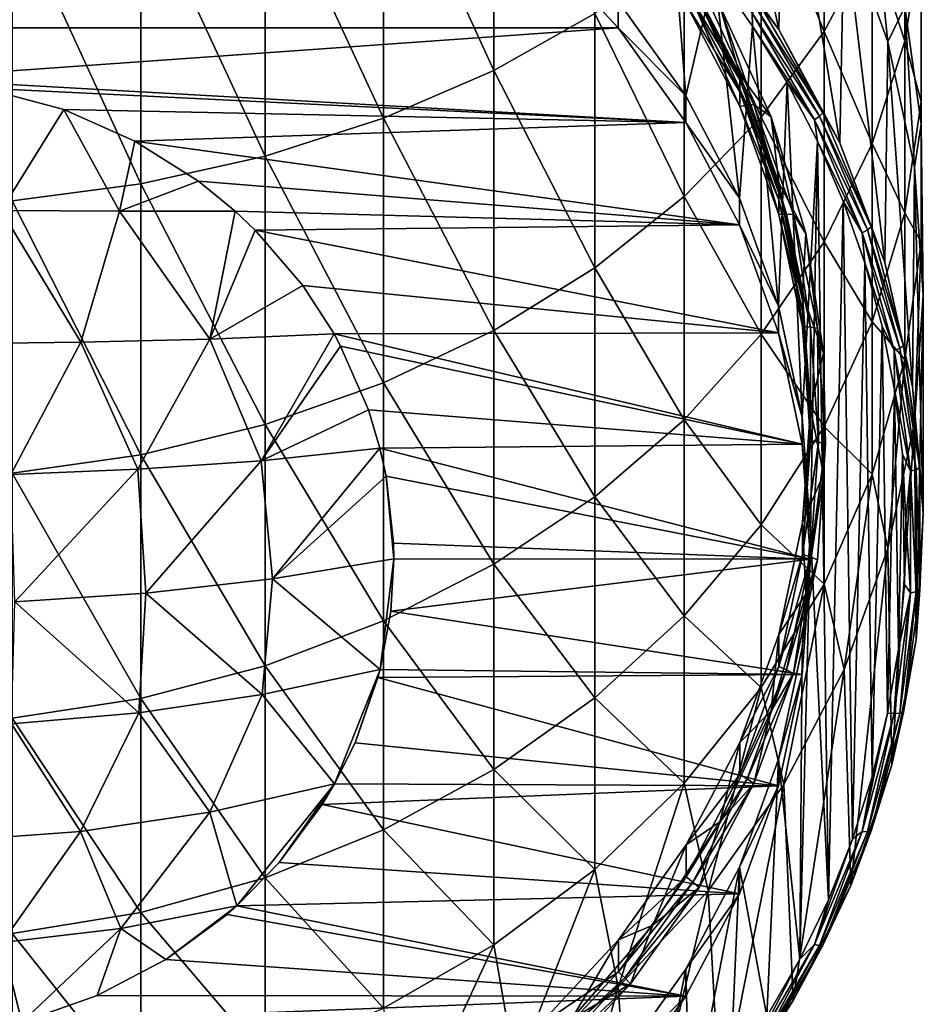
# Model space of a CAD drawing. Header units: metres. Extents: x -24 to 24, y -207 to 24.
# Tile 5 of 59: x 2 to 12, y -201 to -190. Entities that reach past the tile are written whole.
import ezdxf

# ---------------------------------------------------------------- set-up
doc = ezdxf.new("R2010")
doc.units = ezdxf.units.M
doc.layers.add('solid_12421093', color=7, linetype='CONTINUOUS')

msp = doc.modelspace()

# ---------------------------------------------------------------- linework, layer by layer
at = {"layer": 'solid_12421093'}
for points in [[(9.461586, -188.760864, 235.658691), (9.52024, -186.164352, 243.014221), (10.3371, -189.96962, 236.098648)], [(10.3371, -189.96962, 236.098648), (9.52024, -186.164352, 243.014221), (10.392304, -187.390778, 243.460602)], [(7.053423, -190.439728, 266.566437), (7.053423, -187.167343, 269.353394), (5.781044, -187.661407, 269.992065)], [(7.053423, -190.439728, 266.566437), (8.214565, -189.783218, 265.865234), (7.053423, -187.167343, 269.353394)], [(10.857924, -189.991272, 260.437408), (10.857924, -187.2966, 263.20932), (10.131935, -188.199158, 264.17334)], [(10.3371, -189.96962, 236.098648), (10.392304, -187.390778, 243.460602), (11.03881, -191.274673, 236.573639)], [(11.03881, -191.274673, 236.573639), (10.392304, -187.390778, 243.460602), (11.086555, -188.713684, 243.942093)], [(10.857924, -189.991272, 260.437408), (11.412678, -188.941803, 259.509064), (10.857924, -187.2966, 263.20932)], [(5.781044, -190.991608, 267.155884), (5.781044, -187.661407, 269.992065), (4.417495, -188.054001, 270.499573)], [(5.781044, -190.991608, 267.155884), (7.053423, -190.439728, 266.566437), (5.781044, -187.661407, 269.992065)], [(11.787447, -190.102341, 255.738831), (11.787447, -187.848526, 258.541962), (11.412678, -188.941803, 259.509064)], [(11.787447, -190.102341, 255.738831), (11.97632, -188.894409, 254.857803), (11.787447, -187.848526, 258.541962)], [(4.417495, -191.430145, 267.624268), (4.417495, -188.054001, 270.499573), (2.984279, -188.338943, 270.86792)], [(4.417495, -191.430145, 267.624268), (5.781044, -190.991608, 267.155884), (4.417495, -188.054001, 270.499573)], [(10.131935, -190.980392, 261.312347), (10.131935, -188.199158, 264.17334), (9.246159, -189.03241, 265.063293)], [(10.131935, -190.980392, 261.312347), (10.857924, -189.991272, 260.437408), (10.131935, -188.199158, 264.17334)], [(2.984279, -191.748413, 267.964203), (2.984279, -188.338943, 270.86792), (1.503999, -188.511719, 271.091278)], [(2.984279, -191.748413, 267.964203), (4.417495, -191.430145, 267.624268), (2.984279, -188.338943, 270.86792)], [(11.59111, -190.110413, 244.45047), (11.086555, -188.713684, 243.942093), (11.412678, -188.388336, 247.013092)], [(11.59111, -190.110413, 244.45047), (11.412678, -188.388336, 247.013092), (11.787447, -189.707687, 247.637451)], [(1.503999, -191.941406, 268.170349), (2.984279, -191.748413, 267.964203), (1.503999, -188.511719, 271.091278)], [(9.26319, -190.732483, 236.163467), (8.485806, -189.642105, 235.766602), (9.108085, -188.716324, 235.429642)], [(9.26319, -190.732483, 236.163467), (9.108085, -188.716324, 235.429642), (9.593213, -189.308594, 235.645203)], [(9.461586, -188.760864, 235.658691), (10.3371, -189.96962, 236.098648), (10.119081, -189.688385, 235.914825)], [(11.03881, -191.274673, 236.573639), (11.086555, -188.713684, 243.942093), (11.554915, -192.654068, 237.075699)], [(11.554915, -192.654068, 237.075699), (11.086555, -188.713684, 243.942093), (11.59111, -190.110413, 244.45047)], [(-7.565871, -188.963074, 234.561691), (7.566139, -188.963318, 234.561783), (-8.485806, -189.949921, 234.920868)], [(-8.485806, -189.949921, 234.920868), (7.566139, -188.963318, 234.561783), (8.48603, -189.950195, 234.920975)], [(8.48603, -189.950195, 234.920975), (7.566139, -188.963318, 234.561783), (8.485806, -189.642105, 235.766602)], [(11.412678, -191.281631, 256.598938), (11.412678, -188.941803, 259.509064), (10.857924, -189.991272, 260.437408)], [(11.412678, -191.281631, 256.598938), (11.787447, -190.102341, 255.738831), (11.412678, -188.941803, 259.509064)], [(11.97632, -190.797531, 251.972717), (11.97632, -188.894409, 254.857803), (11.787447, -190.102341, 255.738831)], [(11.97632, -190.797531, 251.972717), (11.97632, -189.501968, 251.202988), (11.97632, -188.894409, 254.857803)], [(9.246159, -191.89357, 262.120117), (9.246159, -189.03241, 265.063293), (8.214565, -189.783218, 265.865234)], [(9.246159, -191.89357, 262.120117), (10.131935, -190.980392, 261.312347), (9.246159, -189.03241, 265.063293)], [(9.881443, -191.910797, 236.592331), (9.26319, -190.732483, 236.163467), (9.593213, -189.308594, 235.645203)], [(9.266472, -189.369659, 239.924149), (9.266472, -189.309799, 240.088593), (9.885511, -190.489395, 240.517929)], [(9.266472, -189.309799, 240.088593), (9.655752, -189.695541, 240.042755), (9.885511, -190.489395, 240.517929)], [(9.881443, -191.910797, 236.592331), (9.593213, -189.308594, 235.645203), (10.032657, -189.928864, 235.870972)], [(10.027569, -189.779999, 235.832932), (10.032657, -189.928864, 235.870972), (9.593213, -189.308594, 235.645203)], [(9.266472, -189.50647, 239.548264), (9.266472, -189.369659, 239.924149), (9.885511, -190.54924, 240.353485)], [(9.885511, -190.54924, 240.353485), (9.266472, -189.369659, 239.924149), (9.885511, -190.489395, 240.517929)], [(9.266472, -189.50647, 239.548264), (9.885511, -190.54924, 240.353485), (9.885511, -190.68605, 239.9776)], [(9.266472, -189.50647, 239.548264), (9.885511, -190.68605, 239.9776), (9.266472, -189.677155, 239.0793)], [(11.97632, -191.059082, 248.276993), (11.787447, -189.707687, 247.637451), (11.97632, -189.501968, 251.202988)], [(11.97632, -191.059082, 248.276993), (11.97632, -189.501968, 251.202988), (11.97632, -190.797531, 251.972717)], [(8.48603, -189.950195, 234.920975), (8.485806, -189.642105, 235.766602), (9.26319, -190.732483, 236.163467)], [(9.266472, -189.677155, 239.0793), (9.885511, -190.85675, 239.508621), (9.345818, -189.651993, 239.014496)], [(9.885511, -190.68605, 239.9776), (9.885511, -190.85675, 239.508621), (9.266472, -189.677155, 239.0793)], [(9.418026, -189.634918, 238.939514), (9.345818, -189.651993, 239.014496), (9.970158, -190.841675, 239.44751)], [(9.885511, -190.85675, 239.508621), (9.970158, -190.841675, 239.44751), (9.345818, -189.651993, 239.014496)], [(10.04719, -190.833801, 239.37587), (9.418026, -189.634918, 238.939514), (9.970158, -190.841675, 239.44751)], [(9.655752, -189.695541, 240.042755), (9.418026, -189.634918, 238.939514), (10.04719, -190.833801, 239.37587)], [(8.214565, -192.71637, 262.847961), (8.214565, -189.783218, 265.865234), (7.053423, -190.439728, 266.566437)], [(8.214565, -192.71637, 262.847961), (9.246159, -191.89357, 262.120117), (8.214565, -189.783218, 265.865234)], [(10.247087, -190.974823, 240.508377), (9.655752, -189.695541, 240.042755), (10.04719, -190.833801, 239.37587)], [(9.885511, -190.489395, 240.517929), (9.655752, -189.695541, 240.042755), (10.247087, -190.974823, 240.508377)], [(10.082429, -189.732452, 235.861755), (10.804871, -190.967316, 236.311218), (10.027569, -189.779999, 235.832932)], [(10.027569, -189.779999, 235.832932), (10.74608, -191.008148, 236.279938), (10.032657, -189.928864, 235.870972)], [(10.804871, -190.967316, 236.311218), (10.74608, -191.008148, 236.279938), (10.027569, -189.779999, 235.832932)], [(10.119081, -189.688385, 235.914825), (10.84415, -190.927734, 236.365921), (10.082429, -189.732452, 235.861755)], [(10.84415, -190.927734, 236.365921), (10.804871, -190.967316, 236.311218), (10.082429, -189.732452, 235.861755)], [(10.3371, -189.96962, 236.098648), (10.84415, -190.927734, 236.365921), (10.119081, -189.688385, 235.914825)], [(11.897338, -191.557083, 244.97702), (11.59111, -190.110413, 244.45047), (11.787447, -189.707687, 247.637451)], [(11.897338, -191.557083, 244.97702), (11.787447, -189.707687, 247.637451), (11.97632, -191.059082, 248.276993)], [(0.252183, -190.5345, 235.133636), (-8.485806, -189.949921, 234.920868), (8.48603, -189.950195, 234.920975)], [(0.252183, -190.5345, 235.133636), (8.48603, -189.950195, 234.920975), (9.263359, -191.040573, 235.317841)], [(9.263359, -191.040573, 235.317841), (8.48603, -189.950195, 234.920975), (9.26319, -190.732483, 236.163467)], [(10.333362, -193.15564, 237.045425), (9.881443, -191.910797, 236.592331), (10.032657, -189.928864, 235.870972)], [(10.333362, -193.15564, 237.045425), (10.032657, -189.928864, 235.870972), (10.4298, -190.580765, 236.108246)], [(10.74608, -191.008148, 236.279938), (10.4298, -190.580765, 236.108246), (10.032657, -189.928864, 235.870972)], [(10.857924, -192.413666, 257.424591), (10.857924, -189.991272, 260.437408), (10.131935, -190.980392, 261.312347)], [(10.3371, -189.96962, 236.098648), (11.03881, -191.274673, 236.573639), (10.84415, -190.927734, 236.365921)], [(10.857924, -192.413666, 257.424591), (11.412678, -191.281631, 256.598938), (10.857924, -189.991272, 260.437408)], [(11.787447, -192.082886, 252.736374), (11.787447, -190.102341, 255.738831), (11.412678, -191.281631, 256.598938)], [(11.554915, -192.654068, 237.075699), (11.59111, -190.110413, 244.45047), (11.876741, -194.084625, 237.596375)], [(11.876741, -194.084625, 237.596375), (11.59111, -190.110413, 244.45047), (11.897338, -191.557083, 244.97702)], [(11.787447, -192.082886, 252.736374), (11.97632, -190.797531, 251.972717), (11.787447, -190.102341, 255.738831)], [(7.053423, -193.435867, 263.484406), (7.053423, -190.439728, 266.566437), (5.781044, -190.991608, 267.155884)], [(7.053423, -193.435867, 263.484406), (8.214565, -192.71637, 262.847961), (7.053423, -190.439728, 266.566437)], [(1.172293, -190.644028, 235.173508), (0.252183, -190.5345, 235.133636), (9.263359, -191.040573, 235.317841)], [(9.885511, -190.54924, 240.353485), (9.885511, -190.489395, 240.517929), (10.335406, -191.734818, 240.971222)], [(9.885511, -190.489395, 240.517929), (10.247087, -190.974823, 240.508377), (10.335406, -191.734818, 240.971222)], [(9.885511, -190.68605, 239.9776), (9.885511, -190.54924, 240.353485), (10.335406, -191.794662, 240.806778)], [(10.335406, -191.794662, 240.806778), (9.885511, -190.54924, 240.353485), (10.335406, -191.734818, 240.971222)], [(10.604622, -194.437088, 237.511826), (10.333362, -193.15564, 237.045425), (10.4298, -190.580765, 236.108246)], [(10.604622, -194.437088, 237.511826), (10.4298, -190.580765, 236.108246), (10.779702, -191.25563, 236.353867)], [(10.74608, -191.008148, 236.279938), (10.779702, -191.25563, 236.353867), (10.4298, -190.580765, 236.108246)], [(1.172293, -190.644028, 235.173508), (9.263359, -191.040573, 235.317841), (2.097514, -190.891983, 235.263763)], [(1.376775, -192.053406, 235.056808), (1.172293, -190.644028, 235.173508), (2.097514, -190.891983, 235.263763)], [(9.885511, -190.68605, 239.9776), (10.335406, -191.794662, 240.806778), (10.335406, -191.931473, 240.430893)], [(9.885511, -190.68605, 239.9776), (10.335406, -191.931473, 240.430893), (9.885511, -190.85675, 239.508621)], [(9.263359, -191.040573, 235.317841), (9.26319, -190.732483, 236.163467), (9.881443, -191.910797, 236.592331)], [(11.97632, -192.421219, 248.921616), (11.97632, -190.797531, 251.972717), (11.787447, -192.082886, 252.736374)], [(11.97632, -192.421219, 248.921616), (11.97632, -191.059082, 248.276993), (11.97632, -190.797531, 251.972717)], [(1.376775, -192.053406, 235.056808), (2.097514, -190.891983, 235.263763), (2.738039, -192.062271, 235.293945)], [(2.91598, -191.25676, 235.39653), (2.097514, -190.891983, 235.263763), (9.263359, -191.040573, 235.317841)], [(2.738039, -192.062271, 235.293945), (2.097514, -190.891983, 235.263763), (2.91598, -191.25676, 235.39653)], [(9.885511, -190.85675, 239.508621), (10.335406, -192.102173, 239.961929), (9.970158, -190.841675, 239.44751)], [(10.335406, -191.931473, 240.430893), (10.335406, -192.102173, 239.961929), (9.885511, -190.85675, 239.508621)], [(10.04719, -190.833801, 239.37587), (9.970158, -190.841675, 239.44751), (10.423905, -192.097763, 239.904678)], [(10.335406, -192.102173, 239.961929), (10.423905, -192.097763, 239.904678), (9.970158, -190.841675, 239.44751)], [(10.504443, -192.099594, 239.836578), (10.04719, -190.833801, 239.37587), (10.423905, -192.097763, 239.904678)], [(10.247087, -190.974823, 240.508377), (10.04719, -190.833801, 239.37587), (10.504443, -192.099594, 239.836578)], [(5.781044, -194.040665, 264.019409), (5.781044, -190.991608, 267.155884), (4.417495, -191.430145, 267.624268)], [(5.781044, -194.040665, 264.019409), (7.053423, -193.435867, 263.484406), (5.781044, -190.991608, 267.155884)], [(10.131935, -193.480591, 258.202789), (10.131935, -190.980392, 261.312347), (9.246159, -191.89357, 262.120117)], [(10.131935, -193.480591, 258.202789), (10.857924, -192.413666, 257.424591), (10.131935, -190.980392, 261.312347)], [(10.647539, -192.317871, 240.997208), (10.247087, -190.974823, 240.508377), (10.504443, -192.099594, 239.836578)], [(10.335406, -191.734818, 240.971222), (10.247087, -190.974823, 240.508377), (10.647539, -192.317871, 240.997208)], [(10.804871, -190.967316, 236.311218), (11.356914, -192.277527, 236.788101), (10.74608, -191.008148, 236.279938)], [(10.74608, -191.008148, 236.279938), (11.295119, -192.311234, 236.754211), (10.779702, -191.25563, 236.353867)], [(11.356914, -192.277527, 236.788101), (11.295119, -192.311234, 236.754211), (10.74608, -191.008148, 236.279938)], [(10.84415, -190.927734, 236.365921), (11.398199, -192.242722, 236.844528), (10.804871, -190.967316, 236.311218)], [(11.398199, -192.242722, 236.844528), (11.356914, -192.277527, 236.788101), (10.804871, -190.967316, 236.311218)], [(11.03881, -191.274673, 236.573639), (11.398199, -192.242722, 236.844528), (10.84415, -190.927734, 236.365921)], [(2.91598, -191.25676, 235.39653), (9.263359, -191.040573, 235.317841), (9.881553, -192.218872, 235.746704)], [(9.881553, -192.218872, 235.746704), (9.263359, -191.040573, 235.317841), (9.881443, -191.910797, 236.592331)], [(12, -193.028931, 245.512726), (11.897338, -191.557083, 244.97702), (11.97632, -191.059082, 248.276993)], [(12, -193.028931, 245.512726), (11.97632, -191.059082, 248.276993), (11.97632, -192.421219, 248.921616)], [(2.738039, -192.062271, 235.293945), (2.91598, -191.25676, 235.39653), (3.648447, -191.717102, 235.564072)], [(3.648447, -191.717102, 235.564072), (2.91598, -191.25676, 235.39653), (9.881553, -192.218872, 235.746704)], [(10.7, -195.765091, 237.995178), (10.604622, -194.437088, 237.511826), (10.779702, -191.25563, 236.353867)], [(10.7, -195.765091, 237.995178), (10.779702, -191.25563, 236.353867), (10.907066, -199.995499, 239.534927)], [(10.779702, -191.25563, 236.353867), (11.077704, -191.945618, 236.605011), (10.907066, -199.995499, 239.534927)], [(11.295119, -192.311234, 236.754211), (11.077704, -191.945618, 236.605011), (10.779702, -191.25563, 236.353867)], [(11.412678, -193.337738, 253.481903), (11.412678, -191.281631, 256.598938), (10.857924, -192.413666, 257.424591)], [(11.03881, -191.274673, 236.573639), (11.554915, -192.654068, 237.075699), (11.398199, -192.242722, 236.844528)], [(11.412678, -193.337738, 253.481903), (11.787447, -192.082886, 252.736374), (11.412678, -191.281631, 256.598938)], [(4.417495, -194.521255, 264.44455), (4.417495, -191.430145, 267.624268), (2.984279, -191.748413, 267.964203)], [(4.417495, -194.521255, 264.44455), (5.781044, -194.040665, 264.019409), (4.417495, -191.430145, 267.624268)], [(11.876741, -194.084625, 237.596375), (11.897338, -191.557083, 244.97702), (11.998875, -195.542282, 238.126923)], [(11.998875, -195.542282, 238.126923), (11.897338, -191.557083, 244.97702), (12, -193.028931, 245.512726)], [(2.738039, -192.062271, 235.293945), (3.648447, -191.717102, 235.564072), (4.070999, -192.06282, 235.689911)], [(4.070999, -192.06282, 235.689911), (3.648447, -191.717102, 235.564072), (9.881553, -192.218872, 235.746704)], [(2.984279, -194.870056, 264.753082), (2.984279, -191.748413, 267.964203), (1.503999, -191.941406, 268.170349)], [(2.984279, -194.870056, 264.753082), (4.417495, -194.521255, 264.44455), (2.984279, -191.748413, 267.964203)], [(10.335406, -191.794662, 240.806778), (10.335406, -191.734818, 240.971222), (10.60846, -193.024765, 241.44072)], [(10.335406, -191.734818, 240.971222), (10.647539, -192.317871, 240.997208), (10.60846, -193.024765, 241.44072)], [(10.335406, -191.931473, 240.430893), (10.335406, -191.794662, 240.806778), (10.60846, -193.08461, 241.276276)], [(10.60846, -193.08461, 241.276276), (10.335406, -191.794662, 240.806778), (10.60846, -193.024765, 241.44072)], [(1.503999, -195.081558, 264.940186), (2.984279, -194.870056, 264.753082), (1.503999, -191.941406, 268.170349)], [(9.246159, -194.465607, 258.921204), (9.246159, -191.89357, 262.120117), (8.214565, -192.71637, 262.847961)], [(9.246159, -194.465607, 258.921204), (10.131935, -193.480591, 258.202789), (9.246159, -191.89357, 262.120117)], [(9.881553, -192.218872, 235.746704), (9.881443, -191.910797, 236.592331), (10.333362, -193.15564, 237.045425)], [(10.335406, -191.931473, 240.430893), (10.60846, -193.08461, 241.276276), (10.60846, -193.22142, 240.900406)], [(10.335406, -191.931473, 240.430893), (10.60846, -193.22142, 240.900406), (10.335406, -192.102173, 239.961929)], [(11.077704, -191.945618, 236.605011), (11.184851, -199.298096, 239.281082), (10.907066, -199.995499, 239.534927)], [(11.077704, -191.945618, 236.605011), (11.326163, -192.657303, 236.864044), (11.184851, -199.298096, 239.281082)], [(11.295119, -192.311234, 236.754211), (11.326163, -192.657303, 236.864044), (11.077704, -191.945618, 236.605011)], [(1.376775, -192.053406, 235.056808), (2.294093, -193.572647, 235.239624), (0.77112, -193.590561, 235.043915)], [(1.376775, -192.053406, 235.056808), (2.738039, -192.062271, 235.293945), (2.294093, -193.572647, 235.239624)], [(2.738039, -192.062271, 235.293945), (3.779499, -193.53714, 235.627411), (2.294093, -193.572647, 235.239624)], [(2.738039, -192.062271, 235.293945), (4.070999, -192.06282, 235.689911), (3.779499, -193.53714, 235.627411)], [(3.779499, -193.53714, 235.627411), (4.070999, -192.06282, 235.689911), (4.300758, -192.281281, 235.769424)], [(4.300758, -192.281281, 235.769424), (4.070999, -192.06282, 235.689911), (9.881553, -192.218872, 235.746704)], [(10.335406, -192.102173, 239.961929), (10.60846, -193.39212, 240.431427), (10.423905, -192.097763, 239.904678)], [(10.60846, -193.22142, 240.900406), (10.60846, -193.39212, 240.431427), (10.335406, -192.102173, 239.961929)], [(10.504443, -192.099594, 239.836578), (10.423905, -192.097763, 239.904678), (10.699297, -193.398758, 240.378204)], [(10.60846, -193.39212, 240.431427), (10.699297, -193.398758, 240.378204), (10.423905, -192.097763, 239.904678)], [(10.781962, -193.410629, 240.313751), (10.504443, -192.099594, 239.836578), (10.699297, -193.398758, 240.378204)], [(10.647539, -192.317871, 240.997208), (10.504443, -192.099594, 239.836578), (10.781962, -193.410629, 240.313751)], [(11.787447, -193.772629, 249.561142), (11.787447, -192.082886, 252.736374), (11.412678, -193.337738, 253.481903)], [(11.787447, -193.772629, 249.561142), (11.97632, -192.421219, 248.921616), (11.787447, -192.082886, 252.736374)], [(3.779499, -193.53714, 235.627411), (4.300758, -192.281281, 235.769424), (4.850353, -192.917633, 236.001038)], [(4.300758, -192.281281, 235.769424), (9.881553, -192.218872, 235.746704), (10.333416, -193.463654, 236.199768)], [(4.850353, -192.917633, 236.001038), (4.300758, -192.281281, 235.769424), (10.333416, -193.463654, 236.199768)], [(10.333416, -193.463654, 236.199768), (9.881553, -192.218872, 235.746704), (10.333362, -193.15564, 237.045425)], [(11.356914, -192.277527, 236.788101), (11.729852, -193.642441, 237.284882), (11.295119, -192.311234, 236.754211)], [(11.398199, -192.242722, 236.844528), (11.772492, -193.612579, 237.343124), (11.356914, -192.277527, 236.788101)], [(11.772492, -193.612579, 237.343124), (11.729852, -193.642441, 237.284882), (11.356914, -192.277527, 236.788101)], [(11.554915, -192.654068, 237.075699), (11.772492, -193.612579, 237.343124), (11.398199, -192.242722, 236.844528)], [(10.60846, -193.024765, 241.44072), (10.647539, -192.317871, 240.997208), (10.849648, -193.699631, 241.500122)], [(10.849648, -193.699631, 241.500122), (10.647539, -192.317871, 240.997208), (10.781962, -193.410629, 240.313751)], [(11.295119, -192.311234, 236.754211), (11.666028, -193.668701, 237.248291), (11.326163, -192.657303, 236.864044)], [(11.729852, -193.642441, 237.284882), (11.666028, -193.668701, 237.248291), (11.295119, -192.311234, 236.754211)], [(10.857924, -194.542328, 254.197586), (10.857924, -192.413666, 257.424591), (10.131935, -193.480591, 258.202789)], [(10.857924, -194.542328, 254.197586), (11.412678, -193.337738, 253.481903), (10.857924, -192.413666, 257.424591)], [(11.897338, -194.500793, 246.048431), (11.97632, -192.421219, 248.921616), (11.787447, -193.772629, 249.561142)], [(11.897338, -194.500793, 246.048431), (12, -193.028931, 245.512726), (11.97632, -192.421219, 248.921616)], [(8.214565, -195.353149, 259.568542), (8.214565, -192.71637, 262.847961), (7.053423, -193.435867, 263.484406)], [(8.214565, -195.353149, 259.568542), (9.246159, -194.465607, 258.921204), (8.214565, -192.71637, 262.847961)], [(11.326163, -192.657303, 236.864044), (11.412478, -198.580292, 239.019836), (11.184851, -199.298096, 239.281082)], [(11.326163, -192.657303, 236.864044), (11.524405, -193.386124, 237.129303), (11.412478, -198.580292, 239.019836)], [(11.666028, -193.668701, 237.248291), (11.524405, -193.386124, 237.129303), (11.326163, -192.657303, 236.864044)], [(11.554915, -192.654068, 237.075699), (11.876741, -194.084625, 237.596375), (11.772492, -193.612579, 237.343124)], [(3.779499, -193.53714, 235.627411), (4.850353, -192.917633, 236.001038), (5.210938, -193.476578, 236.204468)], [(5.210938, -193.476578, 236.204468), (4.850353, -192.917633, 236.001038), (10.333416, -193.463654, 236.199768)], [(10.60846, -193.08461, 241.276276), (10.60846, -193.024765, 241.44072), (10.7, -194.337158, 241.918396)], [(10.60846, -193.024765, 241.44072), (10.849648, -193.699631, 241.500122), (10.7, -194.337158, 241.918396)], [(11.919264, -197.002548, 238.658417), (12, -193.028931, 245.512726), (11.897338, -194.500793, 246.048431)], [(11.998875, -195.542282, 238.126923), (12, -193.028931, 245.512726), (11.919264, -197.002548, 238.658417)], [(10.333416, -193.463654, 236.199768), (10.333362, -193.15564, 237.045425), (10.604622, -194.437088, 237.511826)], [(10.60846, -193.22142, 240.900406), (10.60846, -193.08461, 241.276276), (10.7, -194.397018, 241.753952)], [(10.7, -194.397018, 241.753952), (10.60846, -193.08461, 241.276276), (10.7, -194.337158, 241.918396)], [(10.60846, -193.22142, 240.900406), (10.7, -194.397018, 241.753952), (10.7, -194.533829, 241.378082)], [(10.60846, -193.22142, 240.900406), (10.7, -194.533829, 241.378082), (10.60846, -193.39212, 240.431427)], [(10.60846, -193.39212, 240.431427), (10.7, -194.704514, 240.909103), (10.699297, -193.398758, 240.378204)], [(10.7, -194.533829, 241.378082), (10.7, -194.704514, 240.909103), (10.60846, -193.39212, 240.431427)], [(10.781962, -193.410629, 240.313751), (10.699297, -193.398758, 240.378204), (10.791621, -194.722397, 240.85997)], [(10.7, -194.704514, 240.909103), (10.791621, -194.722397, 240.85997), (10.699297, -193.398758, 240.378204)], [(10.781962, -193.410629, 240.313751), (10.791621, -194.722397, 240.85997), (10.875, -194.744507, 240.79924)], [(10.849648, -193.699631, 241.500122), (10.781962, -193.410629, 240.313751), (10.875, -194.744507, 240.79924)], [(11.412678, -195.09198, 250.185516), (11.412678, -193.337738, 253.481903), (10.857924, -194.542328, 254.197586)], [(11.524405, -193.386124, 237.129303), (11.589408, -197.846634, 238.752808), (11.412478, -198.580292, 239.019836)], [(11.412678, -195.09198, 250.185516), (11.787447, -193.772629, 249.561142), (11.412678, -193.337738, 253.481903)], [(11.524405, -193.386124, 237.129303), (11.669659, -194.122177, 237.397217), (11.589408, -197.846634, 238.752808)], [(11.666028, -193.668701, 237.248291), (11.669659, -194.122177, 237.397217), (11.524405, -193.386124, 237.129303)], [(3.779499, -193.53714, 235.627411), (5.210938, -193.476578, 236.204468), (4.37252, -194.937119, 236.063477)], [(4.37252, -194.937119, 236.063477), (5.210938, -193.476578, 236.204468), (5.286871, -193.616318, 236.255325)], [(5.210938, -193.476578, 236.204468), (10.333416, -193.463654, 236.199768), (10.604642, -194.74501, 236.666138)], [(5.286871, -193.616318, 236.255325), (5.210938, -193.476578, 236.204468), (10.604642, -194.74501, 236.666138)], [(7.053423, -196.129242, 260.134583), (7.053423, -193.435867, 263.484406), (5.781044, -194.040665, 264.019409)], [(7.053423, -196.129242, 260.134583), (8.214565, -195.353149, 259.568542), (7.053423, -193.435867, 263.484406)], [(10.131935, -195.677643, 254.872086), (10.131935, -193.480591, 258.202789), (9.246159, -194.465607, 258.921204)], [(10.131935, -195.677643, 254.872086), (10.857924, -194.542328, 254.197586), (10.131935, -193.480591, 258.202789)], [(10.604642, -194.74501, 236.666138), (10.333416, -193.463654, 236.199768), (10.604622, -194.437088, 237.511826)], [(0.77112, -193.590561, 235.043915), (2.294093, -193.572647, 235.239624), (1.486489, -195.096954, 235.348572)], [(2.294093, -193.572647, 235.239624), (2.952314, -195.036636, 235.618332), (1.486489, -195.096954, 235.348572)], [(2.294093, -193.572647, 235.239624), (3.779499, -193.53714, 235.627411), (2.952314, -195.036636, 235.618332)], [(3.779499, -193.53714, 235.627411), (4.37252, -194.937119, 236.063477), (2.952314, -195.036636, 235.618332)], [(4.37252, -194.937119, 236.063477), (5.286871, -193.616318, 236.255325), (5.607592, -194.351257, 236.522827)], [(5.607592, -194.351257, 236.522827), (5.286871, -193.616318, 236.255325), (10.604642, -194.74501, 236.666138)], [(11.729852, -193.642441, 237.284882), (11.917802, -195.040497, 237.793732), (11.666028, -193.668701, 237.248291)], [(11.772492, -193.612579, 237.343124), (11.961126, -195.015717, 237.853821), (11.729852, -193.642441, 237.284882)], [(11.961126, -195.015717, 237.853821), (11.917802, -195.040497, 237.793732), (11.729852, -193.642441, 237.284882)], [(11.876741, -194.084625, 237.596375), (11.961126, -195.015717, 237.853821), (11.772492, -193.612579, 237.343124)], [(10.7, -194.337158, 241.918396), (10.849648, -193.699631, 241.500122), (10.849648, -195.094391, 242.007782)], [(10.849648, -195.094391, 242.007782), (10.849648, -193.699631, 241.500122), (10.875, -194.744507, 240.79924)], [(11.666028, -193.668701, 237.248291), (11.852956, -195.059158, 237.754379), (11.669659, -194.122177, 237.397217)], [(11.917802, -195.040497, 237.793732), (11.852956, -195.059158, 237.754379), (11.666028, -193.668701, 237.248291)], [(11.59111, -195.947464, 246.574982), (11.787447, -193.772629, 249.561142), (11.412678, -195.09198, 250.185516)], [(11.59111, -195.947464, 246.574982), (11.897338, -194.500793, 246.048431), (11.787447, -193.772629, 249.561142)], [(5.781044, -196.781616, 260.610413), (5.781044, -194.040665, 264.019409), (4.417495, -194.521255, 264.44455)], [(5.781044, -196.781616, 260.610413), (7.053423, -196.129242, 260.134583), (5.781044, -194.040665, 264.019409)], [(11.876741, -194.084625, 237.596375), (11.998875, -195.542282, 238.126923), (11.961126, -195.015717, 237.853821)], [(11.669659, -194.122177, 237.397217), (11.713158, -197.107117, 238.483643), (11.589408, -197.846634, 238.752808)], [(11.669659, -194.122177, 237.397217), (11.760369, -194.862579, 237.666702), (11.713158, -197.107117, 238.483643)], [(11.852956, -195.059158, 237.754379), (11.760369, -194.862579, 237.666702), (11.669659, -194.122177, 237.397217)], [(4.37252, -194.937119, 236.063477), (5.607592, -194.351257, 236.522827), (5.739485, -194.792603, 236.683456)], [(5.739485, -194.792603, 236.683456), (5.607592, -194.351257, 236.522827), (10.604642, -194.74501, 236.666138)], [(10.604642, -194.74501, 236.666138), (10.604622, -194.437088, 237.511826), (10.7, -195.765091, 237.995178)], [(10.60846, -195.649567, 242.396072), (10.7, -194.397018, 241.753952), (10.7, -194.337158, 241.918396)], [(10.60846, -195.649567, 242.396072), (10.7, -194.337158, 241.918396), (10.849648, -195.094391, 242.007782)], [(10.60846, -195.649567, 242.396072), (10.7, -194.533829, 241.378082), (10.7, -194.397018, 241.753952)], [(4.417495, -197.300018, 260.988495), (4.417495, -194.521255, 264.44455), (2.984279, -194.870056, 264.753082)], [(4.417495, -197.300018, 260.988495), (5.781044, -196.781616, 260.610413), (4.417495, -194.521255, 264.44455)], [(9.246159, -196.725784, 255.494812), (9.246159, -194.465607, 258.921204), (8.214565, -195.353149, 259.568542)], [(9.246159, -196.725784, 255.494812), (10.131935, -195.677643, 254.872086), (9.246159, -194.465607, 258.921204)], [(10.857924, -196.358459, 250.784866), (10.857924, -194.542328, 254.197586), (10.131935, -195.677643, 254.872086)], [(10.60846, -195.649567, 242.396072), (10.7, -194.704514, 240.909103), (10.7, -194.533829, 241.378082)], [(10.857924, -196.358459, 250.784866), (11.412678, -195.09198, 250.185516), (10.857924, -194.542328, 254.197586)], [(11.639245, -198.440842, 239.181915), (11.897338, -194.500793, 246.048431), (11.59111, -195.947464, 246.574982)], [(11.919264, -197.002548, 238.658417), (11.897338, -194.500793, 246.048431), (11.639245, -198.440842, 239.181915)], [(5.739485, -194.792603, 236.683456), (10.604642, -194.74501, 236.666138), (10.7, -196.072906, 237.14946)], [(10.7, -196.072906, 237.14946), (10.604642, -194.74501, 236.666138), (10.7, -195.765091, 237.995178)], [(10.60846, -196.016922, 241.38678), (10.791621, -194.722397, 240.85997), (10.7, -194.704514, 240.909103)], [(10.60846, -195.649567, 242.396072), (10.60846, -196.016922, 241.38678), (10.7, -194.704514, 240.909103)], [(10.60846, -196.016922, 241.38678), (10.699297, -196.046036, 241.341736), (10.791621, -194.722397, 240.85997)], [(10.699297, -196.046036, 241.341736), (10.875, -194.744507, 240.79924), (10.791621, -194.722397, 240.85997)], [(10.699297, -196.046036, 241.341736), (10.781962, -196.078369, 241.284729), (10.875, -194.744507, 240.79924)], [(10.849648, -195.094391, 242.007782), (10.875, -194.744507, 240.79924), (10.781962, -196.078369, 241.284729)], [(2.984279, -197.67627, 261.262909), (2.984279, -194.870056, 264.753082), (1.503999, -195.081558, 264.940186)], [(2.984279, -197.67627, 261.262909), (4.417495, -197.300018, 260.988495), (2.984279, -194.870056, 264.753082)], [(4.37252, -194.937119, 236.063477), (5.739485, -194.792603, 236.683456), (4.50272, -196.298599, 236.515198)], [(4.50272, -196.298599, 236.515198), (5.739485, -194.792603, 236.683456), (5.81001, -195.115479, 236.80098)], [(5.81001, -195.115479, 236.80098), (5.739485, -194.792603, 236.683456), (10.7, -196.072906, 237.14946)], [(11.760369, -194.862579, 237.666702), (11.782258, -196.364655, 238.213409), (11.713158, -197.107117, 238.483643)], [(11.760369, -194.862579, 237.666702), (11.797923, -195.613281, 237.939926), (11.782258, -196.364655, 238.213409)], [(11.852956, -195.059158, 237.754379), (11.797923, -195.613281, 237.939926), (11.760369, -194.862579, 237.666702)], [(2.952314, -195.036636, 235.618332), (4.37252, -194.937119, 236.063477), (3.043265, -196.464111, 236.059845)], [(4.37252, -194.937119, 236.063477), (4.50272, -196.298599, 236.515198), (3.043265, -196.464111, 236.059845)], [(1.486489, -195.096954, 235.348572), (2.952314, -195.036636, 235.618332), (1.533833, -196.564499, 235.783661)], [(1.503999, -197.904404, 261.429321), (2.984279, -197.67627, 261.262909), (1.503999, -195.081558, 264.940186)], [(2.952314, -195.036636, 235.618332), (3.043265, -196.464111, 236.059845), (1.533833, -196.564499, 235.783661)], [(4.50272, -196.298599, 236.515198), (5.81001, -195.115479, 236.80098), (5.898953, -196.06929, 237.148148)], [(5.89574, -195.889023, 237.082535), (5.81001, -195.115479, 236.80098), (10.7, -196.072906, 237.14946)], [(5.898953, -196.06929, 237.148148), (5.81001, -195.115479, 236.80098), (5.89574, -195.889023, 237.082535)], [(10.60846, -195.649567, 242.396072), (10.849648, -195.094391, 242.007782), (10.647539, -196.476166, 242.510696)], [(10.647539, -196.476166, 242.510696), (10.849648, -195.094391, 242.007782), (10.781962, -196.078369, 241.284729)], [(11.086555, -197.344193, 247.083344), (11.412678, -195.09198, 250.185516), (10.857924, -196.358459, 250.784866)], [(11.086555, -197.344193, 247.083344), (11.59111, -195.947464, 246.574982), (11.412678, -195.09198, 250.185516)], [(11.852956, -195.059158, 237.754379), (11.852956, -196.460663, 238.264481), (11.797923, -195.613281, 237.939926)], [(11.917802, -195.040497, 237.793732), (11.917802, -196.449661, 238.306625), (11.852956, -195.059158, 237.754379)], [(11.917802, -196.449661, 238.306625), (11.852956, -196.460663, 238.264481), (11.852956, -195.059158, 237.754379)], [(11.961126, -195.015717, 237.853821), (11.961126, -196.430023, 238.368576), (11.917802, -195.040497, 237.793732)], [(11.961126, -196.430023, 238.368576), (11.917802, -196.449661, 238.306625), (11.917802, -195.040497, 237.793732)], [(11.998875, -195.542282, 238.126923), (11.961126, -196.430023, 238.368576), (11.961126, -195.015717, 237.853821)], [(8.214565, -197.670212, 256.055908), (8.214565, -195.353149, 259.568542), (7.053423, -196.129242, 260.134583)], [(8.214565, -197.670212, 256.055908), (9.246159, -196.725784, 255.494812), (8.214565, -195.353149, 259.568542)], [(11.998875, -195.542282, 238.126923), (11.919264, -197.002548, 238.658417), (11.961126, -196.430023, 238.368576)], [(10.131935, -197.552109, 251.349747), (10.131935, -195.677643, 254.872086), (9.246159, -196.725784, 255.494812)], [(10.131935, -197.552109, 251.349747), (10.857924, -196.358459, 250.784866), (10.131935, -195.677643, 254.872086)], [(10.60846, -195.649567, 242.396072), (10.335406, -196.939514, 242.865585), (10.60846, -196.016922, 241.38678)], [(10.60846, -195.649567, 242.396072), (10.647539, -196.476166, 242.510696), (10.335406, -196.939514, 242.865585)], [(11.852956, -196.460663, 238.264481), (11.782258, -196.364655, 238.213409), (11.797923, -195.613281, 237.939926)], [(10.7, -195.765091, 237.995178), (10.907066, -199.995499, 239.534927), (10.576962, -200.679108, 239.783737)], [(10.604642, -197.093002, 238.4785), (10.7, -195.765091, 237.995178), (10.576962, -200.679108, 239.783737)], [(10.7, -196.072906, 237.14946), (10.7, -195.765091, 237.995178), (10.604642, -197.093002, 238.4785)], [(5.898953, -196.06929, 237.148148), (5.89574, -195.889023, 237.082535), (10.7, -196.072906, 237.14946)], [(10.335406, -196.939514, 242.865585), (10.335406, -197.30687, 241.856277), (10.60846, -196.016922, 241.38678)], [(10.60846, -196.016922, 241.38678), (10.335406, -197.30687, 241.856277), (10.699297, -196.046036, 241.341736)], [(11.163528, -199.833008, 239.688614), (11.59111, -195.947464, 246.574982), (11.086555, -197.344193, 247.083344)], [(11.639245, -198.440842, 239.181915), (11.59111, -195.947464, 246.574982), (11.163528, -199.833008, 239.688614)], [(4.50272, -196.298599, 236.515198), (5.898953, -196.06929, 237.148148), (5.742065, -197.34137, 237.611145)], [(5.742065, -197.34137, 237.611145), (5.898953, -196.06929, 237.148148), (5.864836, -196.669205, 237.366501)], [(7.053423, -198.496033, 256.546539), (7.053423, -196.129242, 260.134583), (5.781044, -196.781616, 260.610413)], [(5.864836, -196.669205, 237.366501), (5.898953, -196.06929, 237.148148), (10.7, -196.072906, 237.14946)], [(5.864836, -196.669205, 237.366501), (10.7, -196.072906, 237.14946), (10.604622, -197.400925, 237.632813)], [(7.053423, -198.496033, 256.546539), (8.214565, -197.670212, 256.055908), (7.053423, -196.129242, 260.134583)], [(10.335406, -197.30687, 241.856277), (10.423905, -197.347031, 241.815262), (10.699297, -196.046036, 241.341736)], [(10.699297, -196.046036, 241.341736), (10.423905, -197.347031, 241.815262), (10.781962, -196.078369, 241.284729)], [(10.423905, -197.347031, 241.815262), (10.504443, -197.38942, 241.761917), (10.781962, -196.078369, 241.284729)], [(10.647539, -196.476166, 242.510696), (10.781962, -196.078369, 241.284729), (10.504443, -197.38942, 241.761917)], [(10.604622, -197.400925, 237.632813), (10.7, -196.072906, 237.14946), (10.604642, -197.093002, 238.4785)], [(3.043265, -196.464111, 236.059845), (4.50272, -196.298599, 236.515198), (4.382833, -197.630524, 237.046738)], [(4.50272, -196.298599, 236.515198), (5.742065, -197.34137, 237.611145), (4.382833, -197.630524, 237.046738)], [(10.392304, -198.667084, 247.56485), (10.857924, -196.358459, 250.784866), (10.131935, -197.552109, 251.349747)], [(10.392304, -198.667084, 247.56485), (11.086555, -197.344193, 247.083344), (10.857924, -196.358459, 250.784866)], [(11.852956, -196.460663, 238.264481), (11.713158, -197.107117, 238.483643), (11.782258, -196.364655, 238.213409)], [(1.533833, -196.564499, 235.783661), (3.043265, -196.464111, 236.059845), (2.961973, -197.84079, 236.640167)], [(3.043265, -196.464111, 236.059845), (4.382833, -197.630524, 237.046738), (2.961973, -197.84079, 236.640167)], [(10.247087, -197.819199, 242.999527), (10.647539, -196.476166, 242.510696), (10.504443, -197.38942, 241.761917)], [(10.335406, -196.939514, 242.865585), (10.647539, -196.476166, 242.510696), (10.247087, -197.819199, 242.999527)], [(11.852956, -196.460663, 238.264481), (11.666028, -197.85112, 238.770569), (11.713158, -197.107117, 238.483643)], [(11.729852, -197.847733, 238.815475), (11.666028, -197.85112, 238.770569), (11.852956, -196.460663, 238.264481)], [(11.917802, -196.449661, 238.306625), (11.729852, -197.847733, 238.815475), (11.852956, -196.460663, 238.264481)], [(11.772492, -197.83316, 238.879288), (11.729852, -197.847733, 238.815475), (11.917802, -196.449661, 238.306625)], [(11.961126, -196.430023, 238.368576), (11.772492, -197.83316, 238.879288), (11.917802, -196.449661, 238.306625)], [(11.919264, -197.002548, 238.658417), (11.772492, -197.83316, 238.879288), (11.961126, -196.430023, 238.368576)], [(1.533833, -196.564499, 235.783661), (2.961973, -197.84079, 236.640167), (1.495278, -197.968384, 236.393433)], [(5.742065, -197.34137, 237.611145), (5.864836, -196.669205, 237.366501), (10.604622, -197.400925, 237.632813)], [(5.781044, -199.190231, 256.958984), (5.781044, -196.781616, 260.610413), (4.417495, -197.300018, 260.988495)], [(5.781044, -199.190231, 256.958984), (7.053423, -198.496033, 256.546539), (5.781044, -196.781616, 260.610413)], [(9.246159, -198.654114, 251.871262), (9.246159, -196.725784, 255.494812), (8.214565, -197.670212, 256.055908)], [(9.246159, -198.654114, 251.871262), (10.131935, -197.552109, 251.349747), (9.246159, -196.725784, 255.494812)], [(10.335406, -196.939514, 242.865585), (9.885511, -198.184937, 243.318878), (10.335406, -197.30687, 241.856277)], [(10.335406, -196.939514, 242.865585), (10.247087, -197.819199, 242.999527), (9.885511, -198.184937, 243.318878)], [(11.919264, -197.002548, 238.658417), (11.639245, -198.440842, 239.181915), (11.772492, -197.83316, 238.879288)], [(10.333416, -198.374359, 238.94487), (10.604642, -197.093002, 238.4785), (10.576962, -200.679108, 239.783737)], [(10.604622, -197.400925, 237.632813), (10.604642, -197.093002, 238.4785), (10.333416, -198.374359, 238.94487)], [(11.666028, -197.85112, 238.770569), (11.589408, -197.846634, 238.752808), (11.713158, -197.107117, 238.483643)], [(4.417495, -199.741867, 257.286713), (4.417495, -197.300018, 260.988495), (2.984279, -197.67627, 261.262909)], [(4.382833, -197.630524, 237.046738), (5.742065, -197.34137, 237.611145), (5.216662, -198.659668, 238.090958)], [(4.417495, -199.741867, 257.286713), (5.781044, -199.190231, 256.958984), (4.417495, -197.300018, 260.988495)], [(5.216662, -198.659668, 238.090958), (5.742065, -197.34137, 237.611145), (5.453856, -198.186386, 237.918701)], [(5.453856, -198.186386, 237.918701), (5.742065, -197.34137, 237.611145), (5.717538, -197.435532, 237.645416)], [(5.717538, -197.435532, 237.645416), (5.742065, -197.34137, 237.611145), (10.604622, -197.400925, 237.632813)], [(9.885511, -198.184937, 243.318878), (9.885511, -198.552292, 242.30957), (10.335406, -197.30687, 241.856277)], [(10.335406, -197.30687, 241.856277), (9.885511, -198.552292, 242.30957), (10.423905, -197.347031, 241.815262)], [(9.885511, -198.552292, 242.30957), (9.970158, -198.603119, 242.27243), (10.423905, -197.347031, 241.815262)], [(10.423905, -197.347031, 241.815262), (9.970158, -198.603119, 242.27243), (10.504443, -197.38942, 241.761917)], [(9.970158, -198.603119, 242.27243), (10.04719, -198.655197, 242.222626), (10.504443, -197.38942, 241.761917)], [(10.247087, -197.819199, 242.999527), (10.504443, -197.38942, 241.761917), (10.04719, -198.655197, 242.222626)], [(10.500112, -201.155624, 240.170013), (11.086555, -197.344193, 247.083344), (10.392304, -198.667084, 247.56485)], [(11.163528, -199.833008, 239.688614), (11.086555, -197.344193, 247.083344), (10.500112, -201.155624, 240.170013)], [(5.453856, -198.186386, 237.918701), (5.717538, -197.435532, 237.645416), (10.333362, -198.682358, 238.099228)], [(5.717538, -197.435532, 237.645416), (10.604622, -197.400925, 237.632813), (10.333362, -198.682358, 238.099228)], [(10.333362, -198.682358, 238.099228), (10.604622, -197.400925, 237.632813), (10.333416, -198.374359, 238.94487)], [(9.52024, -199.893524, 248.01123), (10.131935, -197.552109, 251.349747), (9.246159, -198.654114, 251.871262)], [(9.52024, -199.893524, 248.01123), (10.392304, -198.667084, 247.56485), (10.131935, -197.552109, 251.349747)], [(2.984279, -200.142212, 257.524567), (2.984279, -197.67627, 261.262909), (1.503999, -197.904404, 261.429321)], [(2.961973, -197.84079, 236.640167), (4.382833, -197.630524, 237.046738), (3.778999, -198.985703, 237.607666)], [(2.984279, -200.142212, 257.524567), (4.417495, -199.741867, 257.286713), (2.984279, -197.67627, 261.262909)], [(4.382833, -197.630524, 237.046738), (5.216662, -198.659668, 238.090958), (3.778999, -198.985703, 237.607666)], [(8.214565, -199.647064, 252.341171), (8.214565, -197.670212, 256.055908), (7.053423, -198.496033, 256.546539)], [(8.214565, -199.647064, 252.341171), (9.246159, -198.654114, 251.871262), (8.214565, -197.670212, 256.055908)], [(1.495278, -197.968384, 236.393433), (2.961973, -197.84079, 236.640167), (2.291701, -199.207657, 237.287338)], [(2.961973, -197.84079, 236.640167), (3.778999, -198.985703, 237.607666), (2.291701, -199.207657, 237.287338)], [(9.655752, -199.098495, 243.465149), (10.247087, -197.819199, 242.999527), (10.04719, -198.655197, 242.222626)], [(9.885511, -198.184937, 243.318878), (10.247087, -197.819199, 242.999527), (9.655752, -199.098495, 243.465149)], [(11.772492, -197.83316, 238.879288), (11.398199, -199.203018, 239.377869), (11.729852, -197.847733, 238.815475)], [(11.639245, -198.440842, 239.181915), (11.398199, -199.203018, 239.377869), (11.772492, -197.83316, 238.879288)], [(1.503999, -200.384979, 257.668823), (2.984279, -200.142212, 257.524567), (1.503999, -197.904404, 261.429321)], [(11.295119, -199.208588, 239.264648), (11.412478, -198.580292, 239.019836), (11.589408, -197.846634, 238.752808)], [(11.666028, -197.85112, 238.770569), (11.295119, -199.208588, 239.264648), (11.589408, -197.846634, 238.752808)], [(11.356914, -199.212631, 239.312256), (11.295119, -199.208588, 239.264648), (11.666028, -197.85112, 238.770569)], [(11.729852, -197.847733, 238.815475), (11.356914, -199.212631, 239.312256), (11.666028, -197.85112, 238.770569)], [(11.398199, -199.203018, 239.377869), (11.356914, -199.212631, 239.312256), (11.729852, -197.847733, 238.815475)], [(1.495278, -197.968384, 236.393433), (2.291701, -199.207657, 237.287338), (0.766783, -199.319489, 237.125961)], [(9.885511, -198.184937, 243.318878), (9.266472, -199.364517, 243.748215), (9.885511, -198.552292, 242.30957)], [(9.885511, -198.184937, 243.318878), (9.655752, -199.098495, 243.465149), (9.266472, -199.364517, 243.748215)], [(5.216662, -198.659668, 238.090958), (5.453856, -198.186386, 237.918701), (10.333362, -198.682358, 238.099228)], [(9.881553, -199.619141, 239.397949), (10.333416, -198.374359, 238.94487), (10.198963, -201.340988, 240.024643)], [(10.333362, -198.682358, 238.099228), (10.333416, -198.374359, 238.94487), (9.881553, -199.619141, 239.397949)], [(10.333416, -198.374359, 238.94487), (10.576962, -200.679108, 239.783737), (10.198963, -201.340988, 240.024643)], [(7.053423, -200.515335, 252.75206), (7.053423, -198.496033, 256.546539), (5.781044, -199.190231, 256.958984)], [(7.053423, -200.515335, 252.75206), (8.214565, -199.647064, 252.341171), (7.053423, -198.496033, 256.546539)], [(11.639245, -198.440842, 239.181915), (11.163528, -199.833008, 239.688614), (11.398199, -199.203018, 239.377869)], [(9.266472, -199.364517, 243.748215), (9.266472, -199.731873, 242.738907), (9.885511, -198.552292, 242.30957)], [(9.885511, -198.552292, 242.30957), (9.266472, -199.731873, 242.738907), (9.970158, -198.603119, 242.27243)], [(9.266472, -199.731873, 242.738907), (9.345818, -199.792801, 242.705444), (9.970158, -198.603119, 242.27243)], [(9.970158, -198.603119, 242.27243), (9.345818, -199.792801, 242.705444), (10.04719, -198.655197, 242.222626)], [(11.295119, -199.208588, 239.264648), (11.184851, -199.298096, 239.281082), (11.412478, -198.580292, 239.019836)], [(3.778999, -198.985703, 237.607666), (5.216662, -198.659668, 238.090958), (4.091042, -200.064896, 238.602417)], [(4.091042, -200.064896, 238.602417), (5.216662, -198.659668, 238.090958), (4.580248, -199.56694, 238.421188)], [(4.580248, -199.56694, 238.421188), (5.216662, -198.659668, 238.090958), (5.074496, -198.897675, 238.177582)], [(5.074496, -198.897675, 238.177582), (5.216662, -198.659668, 238.090958), (10.333362, -198.682358, 238.099228)], [(5.074496, -198.897675, 238.177582), (10.333362, -198.682358, 238.099228), (9.881443, -199.9272, 238.552307)], [(8.485281, -201.002487, 248.414856), (9.246159, -198.654114, 251.871262), (8.214565, -199.647064, 252.341171)], [(8.485281, -201.002487, 248.414856), (9.52024, -199.893524, 248.01123), (9.246159, -198.654114, 251.871262)], [(9.345818, -199.792801, 242.705444), (9.418026, -199.85408, 242.658981), (10.04719, -198.655197, 242.222626)], [(9.655752, -199.098495, 243.465149), (10.04719, -198.655197, 242.222626), (9.418026, -199.85408, 242.658981)], [(9.66015, -202.386459, 240.617996), (10.392304, -198.667084, 247.56485), (9.52024, -199.893524, 248.01123)], [(10.500112, -201.155624, 240.170013), (10.392304, -198.667084, 247.56485), (9.66015, -202.386459, 240.617996)], [(9.881443, -199.9272, 238.552307), (10.333362, -198.682358, 238.099228), (9.881553, -199.619141, 239.397949)], [(4.580248, -199.56694, 238.421188), (5.074496, -198.897675, 238.177582), (9.881443, -199.9272, 238.552307)], [(2.291701, -199.207657, 237.287338), (3.778999, -198.985703, 237.607666), (2.755202, -200.327667, 238.3022)], [(3.778999, -198.985703, 237.607666), (4.091042, -200.064896, 238.602417), (2.755202, -200.327667, 238.3022)], [(5.781044, -201.245209, 253.097473), (5.781044, -199.190231, 256.958984), (4.417495, -199.741867, 257.286713)], [(5.781044, -201.245209, 253.097473), (7.053423, -200.515335, 252.75206), (5.781044, -199.190231, 256.958984)], [(8.884547, -200.290207, 243.898895), (9.655752, -199.098495, 243.465149), (9.418026, -199.85408, 242.658981)], [(9.266472, -199.364517, 243.748215), (9.655752, -199.098495, 243.465149), (8.884547, -200.290207, 243.898895)], [(11.398199, -199.203018, 239.377869), (10.84415, -200.51799, 239.856491), (11.356914, -199.212631, 239.312256)], [(11.163528, -199.833008, 239.688614), (10.84415, -200.51799, 239.856491), (11.398199, -199.203018, 239.377869)], [(0.766783, -199.319489, 237.125961), (2.291701, -199.207657, 237.287338), (1.389284, -200.488464, 238.124176)], [(2.291701, -199.207657, 237.287338), (2.755202, -200.327667, 238.3022), (1.389284, -200.488464, 238.124176)], [(11.295119, -199.208588, 239.264648), (10.74608, -200.511673, 239.738937), (11.184851, -199.298096, 239.281082)], [(10.804871, -200.522842, 239.789139), (10.74608, -200.511673, 239.738937), (11.295119, -199.208588, 239.264648)], [(10.74608, -200.511673, 239.738937), (10.907066, -199.995499, 239.534927), (11.184851, -199.298096, 239.281082)], [(11.356914, -199.212631, 239.312256), (10.804871, -200.522842, 239.789139), (11.295119, -199.208588, 239.264648)], [(10.84415, -200.51799, 239.856491), (10.804871, -200.522842, 239.789139), (11.356914, -199.212631, 239.312256)], [(9.266472, -199.364517, 243.748215), (8.488881, -200.458084, 244.14624), (9.266472, -199.731873, 242.738907)], [(9.266472, -199.364517, 243.748215), (8.884547, -200.290207, 243.898895), (8.488881, -200.458084, 244.14624)], [(4.091042, -200.064896, 238.602417), (4.580248, -199.56694, 238.421188), (9.881443, -199.9272, 238.552307)], [(7.305137, -201.975037, 248.768845), (8.214565, -199.647064, 252.341171), (7.053423, -200.515335, 252.75206)], [(7.305137, -201.975037, 248.768845), (8.485281, -201.002487, 248.414856), (8.214565, -199.647064, 252.341171)], [(9.263359, -200.79744, 239.826813), (9.881553, -199.619141, 239.397949), (9.310072, -202.576859, 240.474472)], [(9.881443, -199.9272, 238.552307), (9.881553, -199.619141, 239.397949), (9.263359, -200.79744, 239.826813)], [(9.881553, -199.619141, 239.397949), (9.77776, -201.972336, 240.25444), (9.310072, -202.576859, 240.474472)], [(9.881553, -199.619141, 239.397949), (10.198963, -201.340988, 240.024643), (9.77776, -201.972336, 240.25444)], [(4.417495, -201.82518, 253.371933), (4.417495, -199.741867, 257.286713), (2.984279, -200.142212, 257.524567)], [(4.417495, -201.82518, 253.371933), (5.781044, -201.245209, 253.097473), (4.417495, -199.741867, 257.286713)], [(9.266472, -199.731873, 242.738907), (8.488881, -200.825439, 243.136932), (9.345818, -199.792801, 242.705444)], [(8.488881, -200.458084, 244.14624), (8.488881, -200.825439, 243.136932), (9.266472, -199.731873, 242.738907)], [(8.488881, -200.825439, 243.136932), (8.561568, -200.895737, 243.106873), (9.345818, -199.792801, 242.705444)], [(9.345818, -199.792801, 242.705444), (8.561568, -200.895737, 243.106873), (9.418026, -199.85408, 242.658981)], [(8.561568, -200.895737, 243.106873), (8.627718, -200.96553, 243.063507), (9.418026, -199.85408, 242.658981)], [(8.884547, -200.290207, 243.898895), (9.418026, -199.85408, 242.658981), (8.627718, -200.96553, 243.063507)], [(11.163528, -199.833008, 239.688614), (10.500112, -201.155624, 240.170013), (10.84415, -200.51799, 239.856491)], [(4.091042, -200.064896, 238.602417), (9.881443, -199.9272, 238.552307), (9.26319, -201.10553, 238.981186)], [(8.657764, -203.504807, 241.02504), (9.52024, -199.893524, 248.01123), (8.485281, -201.002487, 248.414856)], [(9.66015, -202.386459, 240.617996), (9.52024, -199.893524, 248.01123), (8.657764, -203.504807, 241.02504)], [(9.26319, -201.10553, 238.981186), (9.881443, -199.9272, 238.552307), (9.263359, -200.79744, 239.826813)], [(10.74608, -200.511673, 239.738937), (10.576962, -200.679108, 239.783737), (10.907066, -199.995499, 239.534927)], [(2.755202, -200.327667, 238.3022), (4.091042, -200.064896, 238.602417), (3.272916, -200.685257, 238.828217)], [(3.272916, -200.685257, 238.828217), (4.091042, -200.064896, 238.602417), (3.978483, -200.164017, 238.638504)], [(3.978483, -200.164017, 238.638504), (4.091042, -200.064896, 238.602417), (9.26319, -201.10553, 238.981186)], [(2.984279, -202.246094, 253.571136), (2.984279, -200.142212, 257.524567), (1.503999, -200.384979, 257.668823)], [(2.984279, -202.246094, 253.571136), (4.417495, -201.82518, 253.371933), (2.984279, -200.142212, 257.524567)], [(3.272916, -200.685257, 238.828217), (3.978483, -200.164017, 238.638504), (9.26319, -201.10553, 238.981186)], [(1.389284, -200.488464, 238.124176), (2.755202, -200.327667, 238.3022), (1.613497, -201.405045, 239.090195)], [(2.755202, -200.327667, 238.3022), (2.481593, -201.100128, 238.979218), (1.613497, -201.405045, 239.090195)], [(2.755202, -200.327667, 238.3022), (3.272916, -200.685257, 238.828217), (2.481593, -201.100128, 238.979218)], [(7.947841, -201.372131, 244.292694), (8.884547, -200.290207, 243.898895), (8.627718, -200.96553, 243.063507)], [(8.488881, -200.458084, 244.14624), (8.884547, -200.290207, 243.898895), (7.947841, -201.372131, 244.292694)], [(1.503999, -202.501343, 253.691925), (2.984279, -202.246094, 253.571136), (1.503999, -200.384979, 257.668823)], [(1.389284, -200.488464, 238.124176), (1.613497, -201.405045, 239.090195), (0.695788, -201.575134, 239.1521)], [(6, -202.79451, 249.067108), (7.053423, -200.515335, 252.75206), (5.781044, -201.245209, 253.097473)], [(6, -202.79451, 249.067108), (7.305137, -201.975037, 248.768845), (7.053423, -200.515335, 252.75206)], [(8.488881, -200.458084, 244.14624), (7.566042, -201.446915, 244.506134), (8.488881, -200.825439, 243.136932)], [(8.488881, -200.458084, 244.14624), (7.947841, -201.372131, 244.292694), (7.566042, -201.446915, 244.506134)], [(10.74608, -200.511673, 239.738937), (10.027569, -201.739822, 240.185944), (10.576962, -200.679108, 239.783737)], [(10.082429, -201.757706, 240.238602), (10.027569, -201.739822, 240.185944), (10.74608, -200.511673, 239.738937)], [(10.804871, -200.522842, 239.789139), (10.082429, -201.757706, 240.238602), (10.74608, -200.511673, 239.738937)], [(10.119081, -201.757355, 240.307571), (10.082429, -201.757706, 240.238602), (10.804871, -200.522842, 239.789139)], [(10.84415, -200.51799, 239.856491), (10.119081, -201.757355, 240.307571), (10.804871, -200.522842, 239.789139)], [(10.500112, -201.155624, 240.170013), (10.119081, -201.757355, 240.307571), (10.84415, -200.51799, 239.856491)], [(10.027569, -201.739822, 240.185944), (10.198963, -201.340988, 240.024643), (10.576962, -200.679108, 239.783737)], [(2.481593, -201.100128, 238.979218), (3.272916, -200.685257, 238.828217), (9.26319, -201.10553, 238.981186)], [(8.488881, -200.825439, 243.136932), (7.566042, -201.81427, 243.496841), (8.561568, -200.895737, 243.106873)], [(7.566042, -201.446915, 244.506134), (7.566042, -201.81427, 243.496841), (8.488881, -200.825439, 243.136932)], [(7.566042, -201.81427, 243.496841), (7.630828, -201.893036, 243.469864), (8.561568, -200.895737, 243.106873)], [(8.561568, -200.895737, 243.106873), (7.630828, -201.893036, 243.469864), (8.627718, -200.96553, 243.063507)], [(8.48603, -201.887817, 240.223679), (9.263359, -200.79744, 239.826813), (8.79755, -203.153839, 240.684464)], [(9.26319, -201.10553, 238.981186), (9.263359, -200.79744, 239.826813), (8.48603, -201.887817, 240.223679)], [(9.263359, -200.79744, 239.826813), (9.310072, -202.576859, 240.474472), (8.79755, -203.153839, 240.684464)], [(7.50981, -204.491867, 241.384308), (8.485281, -201.002487, 248.414856), (7.305137, -201.975037, 248.768845)], [(8.657764, -203.504807, 241.02504), (8.485281, -201.002487, 248.414856), (7.50981, -204.491867, 241.384308)], [(7.630828, -201.893036, 243.469864), (7.689786, -201.970535, 243.429306), (8.627718, -200.96553, 243.063507)], [(7.947841, -201.372131, 244.292694), (8.627718, -200.96553, 243.063507), (7.689786, -201.970535, 243.429306)], [(1.613497, -201.405045, 239.090195), (2.481593, -201.100128, 238.979218), (9.26319, -201.10553, 238.981186)], [(1.613497, -201.405045, 239.090195), (9.26319, -201.10553, 238.981186), (8.485806, -202.195908, 239.378052)], [(8.485806, -202.195908, 239.378052), (9.26319, -201.10553, 238.981186), (8.48603, -201.887817, 240.223679)], [(10.500112, -201.155624, 240.170013), (9.66015, -202.386459, 240.617996), (10.119081, -201.757355, 240.307571)]]:
    msp.add_3dface(points, dxfattribs=at)

doc.saveas('drawing.dxf')
